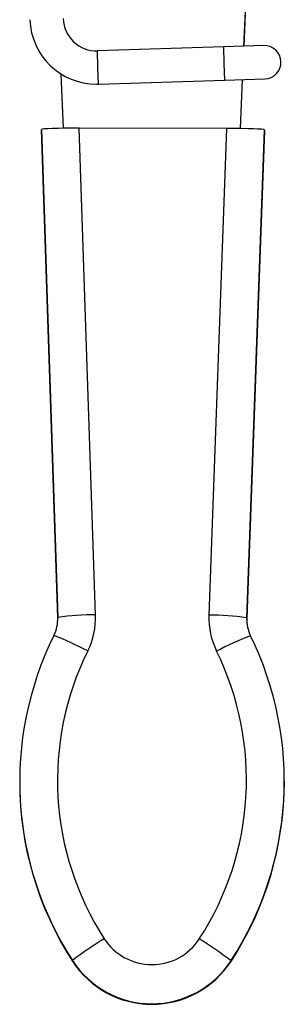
# Model space of a CAD drawing. Header units: inches. Extents: x 0.5 to 21.5, y 0.5 to 16.5.
# Tile 5 of 18: x 5.5 to 6.2, y 10.5 to 13. Entities that reach past the tile are written whole.
import ezdxf

# ---------------------------------------------------------------- set-up
doc = ezdxf.new("R2010")
doc.units = ezdxf.units.IN
doc.header["$LTSCALE"] = 2
doc.header["$MEASUREMENT"] = 0

msp = doc.modelspace()

# ---------------------------------------------------------------- linework, layer by layer
for p, q in [((6.1073, 13.3266), (6.0918, 12.955)), ((6.1073, 13.3231), (6.0919, 12.955)), ((6.0398, 12.9534), (5.7112, 12.9429)), ((6.1441, 12.9567), (6.0398, 12.9534)), ((6.0412, 12.9101), (6.0398, 12.9534)), ((5.7126, 12.8996), (5.7112, 12.9429)), ((5.714, 12.8563), (5.7126, 12.8996)), ((6.0426, 12.8668), (6.0412, 12.9101)), ((5.6224, 12.7416), (5.6165, 12.8827)), ((5.6225, 12.7416), (5.6166, 12.8826)), ((5.714, 12.8563), (6.0426, 12.8668)), ((6.0426, 12.8668), (6.1468, 12.8701)), ((6.0882, 12.8683), (6.0829, 12.741)), ((6.0883, 12.8683), (6.083, 12.741)), ((5.5655, 12.7385), (5.6079, 11.4701)), ((5.5655, 12.7385), (5.5655, 12.7372)), ((5.6079, 11.4687), (5.5655, 12.7372)), ((5.7063, 11.4768), (5.664, 12.7418)), ((6.0474, 12.7413), (5.664, 12.7418)), ((6.0474, 12.7413), (6.0013, 11.4764)), ((6.0997, 11.4694), (6.1459, 12.7377)), ((6.1459, 12.7363), (6.0997, 11.468)), ((6.1459, 12.7363), (6.1459, 12.7377)), ((5.6079, 11.4701), (5.6079, 11.4687)), ((5.608, 11.4655), (5.6079, 11.4687)), ((6.0997, 11.468), (6.0996, 11.4644)), ((6.0997, 11.468), (6.0997, 11.4694)), ((5.5087, 11.0432), (5.5087, 11.0418)), ((6.1977, 11.0433), (6.1977, 11.0447)), ((5.6461, 10.5768), (5.6461, 10.5782)), ((6.0589, 10.5762), (6.0589, 10.5776))]:
    msp.add_line(p, q)
for centre, radius, start, end in [((5.7085, 13.0295), 0.1732, 181.8296, 270), ((5.7085, 13.0295), 0.0866, 181.8296, 271.8296), ((6.1455, 12.9134), 0.0433, 271.8296, 91.8296), ((5.7085, 13.0295), 0.1732, 270, 271.8296), ((5.5097, 11.4668), 0.0983, 333.6232, 1.9156), ((5.7055, 10.7654), 0.7115, 89.936, 97.8826), ((5.5098, 11.4703), 0.1966, 333.6232, 1.9156), ((6.1978, 11.4693), 0.1966, 177.9145, 206.207), ((6, 10.7646), 0.7118, 81.9497, 89.8933), ((6.198, 11.4658), 0.0983, 177.9145, 206.207), ((6.364, 11.0432), 0.8553, 153.6235, 212.9297), ((5.3332, 10.7266), 0.7451, 61.7421, 69.2014), ((6.3719, 10.7258), 0.7443, 110.622, 118.0903), ((5.3423, 11.0447), 0.8553, 326.9004, 26.2068), ((6.3641, 11.0466), 0.757, 153.6235, 212.9297), ((5.3422, 11.0481), 0.757, 326.9005, 26.2067), ((6.3641, 11.0418), 0.8554, 180.0011, 212.9289), ((5.3423, 11.0433), 0.8554, 326.9014, 359.9988), ((6.1979, 9.8651), 0.9016, 121.3538, 127.7316), ((5.8527, 10.7154), 0.1477, 212.938, 326.8924), ((5.5039, 9.8644), 0.9036, 52.1088, 58.473), ((5.8527, 10.712), 0.2461, 212.9376, 326.8928), ((5.8527, 10.7106), 0.2461, 212.9376, 326.8928)]:
    msp.add_arc(centre, radius, start, end)
for centre, start_param, end_param in [((5.664, 12.7384), 1.570848, 3.141644), ((6.0474, 12.7378), 0.000052, 1.570848)]:
    msp.add_ellipse(centre, major_axis=(0.0985, -0.0001), ratio=0.034878, start_param=start_param, end_param=end_param)

doc.saveas('drawing.dxf')
